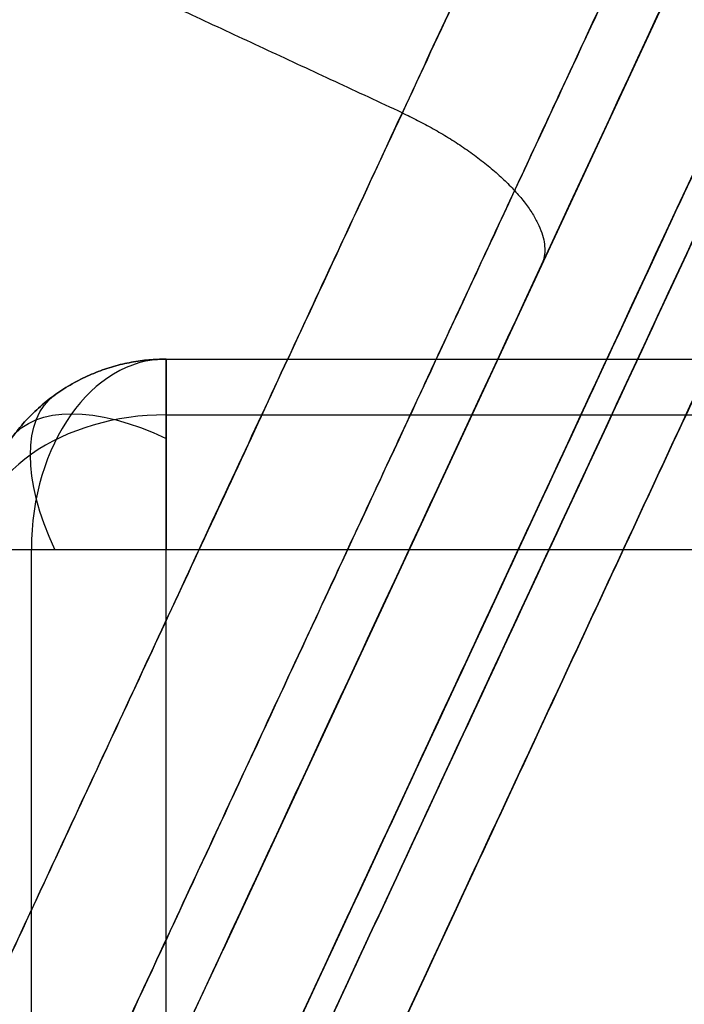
# Model space of a CAD drawing. Header units: millimetres. Extents: x -5.2 to 52, y -94.6 to -40.1.
# Tile 194 of 256: x 0.86 to 1.209, y -44.86 to -44.343. Entities that reach past the tile are written whole.
import ezdxf

# ---------------------------------------------------------------- set-up
doc = ezdxf.new("R2010")
doc.units = ezdxf.units.MM
doc.header["$MEASUREMENT"] = 0
for name, color, linetype, true_color in [('METALLO', 7, 'Continuous', 0x000000), ('PLASTICA', 7, 'Continuous', 0x000000), ('RUOTE', 7, 'Continuous', 0x000000)]:
    doc.layers.add(name, color=color, linetype=linetype, true_color=true_color)

msp = doc.modelspace()

# ---------------------------------------------------------------- linework, layer by layer
at = {"layer": 'METALLO'}
for p, q in [((1.730439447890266, -43.18935889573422, -61.2016132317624), (0.9665701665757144, -44.83199666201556, -60.64027950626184)), ((0.792646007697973, -45.20600619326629, -64.53055274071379), (1.716797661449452, -43.21869443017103, -57.45746193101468))]:
    msp.add_line(p, q, dxfattribs=at)
for points, weights, degree, knots in [([(1.443884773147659, -41.92393597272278, -58.11557171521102), (1.442172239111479, -41.92761863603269, -57.90585833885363), (1.412059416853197, -41.9923737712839, -57.60031997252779), (1.296032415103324, -42.2418802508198, -57.31453515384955), (1.222117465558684, -42.400828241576, -57.25981060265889), (1.18937005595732, -42.47124884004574, -57.26046359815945), (1.102223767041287, -42.6586497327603, -57.26093467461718), (0.9123568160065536, -43.06694292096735, -57.42924684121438), (0.7858178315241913, -43.33905455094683, -57.79358472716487), (0.7384933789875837, -43.44082187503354, -58.02671596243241), (0.4197369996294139, -44.12628112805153, -59.61023523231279), (0.1024624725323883, -44.80855378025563, -61.19553838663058), (-0.2129192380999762, -45.48675608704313, -62.78288241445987)], [0.8535533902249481, 0.8535533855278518, 0.853553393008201, 0.853553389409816, 0.8535533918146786, 0.8535533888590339, 0.8535533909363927, 0.8535533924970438, 0.8535533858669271, 0.8535533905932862, 0.8535533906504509, 0.853553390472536, 0.8535533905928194], 3, [0.01481230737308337, 0.01481230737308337, 0.01481230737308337, 0.01481230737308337, 0.6116930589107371, 0.8632503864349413, 1.056131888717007, 1.056131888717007, 1.056131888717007, 1.619785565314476, 2.360381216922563, 2.360381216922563, 2.360381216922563, 7.624279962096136, 7.624279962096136, 7.624279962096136, 7.624279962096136]), ([(1.520386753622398, -41.92711937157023, -58.11510959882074), (1.515695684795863, -41.93720712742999, -57.23120783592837), (1.253472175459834, -42.50109711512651, -57.23120583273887), (0.9490031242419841, -43.15583264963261, -57.23120350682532), (0.7914525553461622, -43.49463212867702, -58.01412593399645), (0.2957603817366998, -44.56057718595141, -60.47738914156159), (-0.1599733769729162, -45.54059497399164, -62.77039484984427)], [0.992712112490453, 0.7107972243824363, 1, 0.7071067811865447, 0.7588245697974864, 0.9856350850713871, 0.9991443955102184], 2, [0.01330697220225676, 0.01330697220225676, 0.01330697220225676, 1.192472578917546, 1.192472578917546, 2.386685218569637, 2.386685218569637, 7.623954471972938, 7.623954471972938, 7.623954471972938]), ([(1.80272121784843, -42.05837470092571, -58.11507932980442), (1.798031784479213, -42.06845893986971, -57.23117427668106), (1.535807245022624, -42.63235114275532, -57.23117427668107), (1.231337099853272, -43.28708902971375, -57.23117427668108), (1.073784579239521, -43.62589270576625, -58.01410085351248), (0.5780862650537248, -44.69185096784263, -60.47737711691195), (0.122346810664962, -45.67188100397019, -62.77039493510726)], [0.9927122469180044, 0.7107971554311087, 1, 0.7071067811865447, 0.7588245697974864, 0.9856350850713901, 0.9991443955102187], 2, [18.43396398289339, 18.43396398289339, 18.43396398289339, 19.82986823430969, 19.82986823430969, 21.2435849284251, 21.2435849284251, 27.44349835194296, 27.44349835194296, 27.44349835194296]), ([(2.08502697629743, -42.1896917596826, -58.11510959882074), (2.080335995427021, -42.19977932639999, -57.23120783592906), (1.818112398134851, -42.76366950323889, -57.23120583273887), (1.513643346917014, -43.41840503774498, -57.2312035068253), (1.356092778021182, -43.75720451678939, -58.01412593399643), (0.8604006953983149, -44.82314937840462, -60.4773886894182), (0.4046668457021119, -45.80316736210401, -62.77039484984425)], [0.9927122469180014, 0.7107971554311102, 1, 0.7071067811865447, 0.7588245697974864, 0.985635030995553, 0.9991443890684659], 2, [0.01330697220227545, 0.01330697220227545, 0.01330697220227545, 1.192473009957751, 1.192473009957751, 2.38668580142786, 2.38668580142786, 7.623954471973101, 7.623954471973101, 7.623954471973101]), ([(2.136759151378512, -42.24614057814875, -58.11557171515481), (2.135046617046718, -42.24982324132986, -57.90585833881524), (2.104933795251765, -42.3145783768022, -57.60031997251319), (1.988906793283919, -42.56408485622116, -57.31453515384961), (1.914991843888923, -42.72303284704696, -57.25981060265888), (1.882244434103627, -42.79345344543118, -57.26046359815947), (1.795098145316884, -42.98085433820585, -57.26093467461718), (1.605231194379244, -43.3891475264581, -57.42924684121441), (1.478692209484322, -43.66125915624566, -57.79358472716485), (1.431367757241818, -43.76302648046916, -58.02671596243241), (1.11261137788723, -44.44848573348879, -59.61023523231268), (0.7953368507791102, -45.13075838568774, -61.19553838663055), (0.479955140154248, -45.80896069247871, -62.78288241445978)], [0.853553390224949, 0.8535533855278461, 0.8535533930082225, 0.8535533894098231, 0.8535533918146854, 0.8535533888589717, 0.8535533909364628, 0.8535533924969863, 0.8535533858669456, 0.8535533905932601, 0.8535533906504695, 0.8535533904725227, 0.8535533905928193], 3, [0.01481230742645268, 0.01481230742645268, 0.01481230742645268, 0.01481230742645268, 0.6116930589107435, 0.8632503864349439, 1.056131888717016, 1.056131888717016, 1.056131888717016, 1.61978556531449, 2.360381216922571, 2.360381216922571, 2.360381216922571, 7.624279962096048, 7.624279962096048, 7.624279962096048, 7.624279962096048]), ([(0.1198752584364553, -45.67719587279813, -62.78108684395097), (-0.006336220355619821, -45.9486032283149, -63.25589327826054), (0.06084190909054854, -45.80414221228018, -63.79405321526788), (0.1284524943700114, -45.65875123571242, -64.33567752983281), (0.3451551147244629, -45.19275015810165, -64.56989898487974), (0.5618577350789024, -44.7267490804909, -64.80412043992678), (0.7785657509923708, -44.26073640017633, -64.56979982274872), (0.9952737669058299, -43.79472371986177, -64.33547920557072), (1.048639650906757, -43.67996479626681, -63.90294272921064)], [0.9989572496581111, 0.9104725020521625, 1, 0.9099480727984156, 1, 0.9099480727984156, 1, 0.9099480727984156, 1], 2, [7.090739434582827, 7.090739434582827, 7.090739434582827, 8.144637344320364, 8.144637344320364, 9.204708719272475, 9.204708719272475, 10.26478009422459, 10.26478009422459, 11.3248514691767, 11.3248514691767, 11.3248514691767]), ([(0.4021939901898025, -45.80848503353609, -62.78108477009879), (0.2759824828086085, -46.07989245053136, -63.25589116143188), (0.3431608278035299, -45.93543097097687, -63.79405142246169), (0.4107716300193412, -45.79003952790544, -64.33567606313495), (0.6274745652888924, -45.32403777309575, -64.56989799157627), (0.84417750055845, -44.85803601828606, -64.8041199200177), (1.060885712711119, -44.3920229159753, -64.56979959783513), (1.277593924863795, -43.92600981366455, -64.33547927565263), (1.330959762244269, -43.811250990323, -63.90294272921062)], [0.9989572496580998, 0.9104725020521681, 1, 0.9099480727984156, 1, 0.9099480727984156, 1, 0.9099480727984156, 1], 2, [0.005674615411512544, 0.005674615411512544, 0.005674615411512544, 0.9477284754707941, 0.9477284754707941, 1.895300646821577, 1.895300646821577, 2.842872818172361, 2.842872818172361, 3.790444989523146, 3.790444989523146, 3.790444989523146]), ([(0.4767546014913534, -45.81584318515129, -62.79669814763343), (0.418567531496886, -45.94096967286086, -63.01440115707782), (0.3637709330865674, -46.05880522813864, -63.54110119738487), (0.4959576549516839, -45.77454860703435, -64.29216817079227), (0.791863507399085, -45.1382275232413, -64.7083770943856), (1.020381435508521, -44.64681860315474, -64.65151055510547), (1.119879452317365, -44.43285634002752, -64.5431497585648), (1.182403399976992, -44.298403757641, -64.47517912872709), (1.29185123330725, -44.06304523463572, -64.30513191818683), (1.365692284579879, -43.90425615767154, -64.03661365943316), (1.383254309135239, -43.86649047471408, -63.89447622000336)], [0.8535533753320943, 0.8535534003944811, 0.8535533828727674, 0.8535533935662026, 0.8535533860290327, 0.8535533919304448, 0.853553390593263, 0.8535533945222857, 0.8535533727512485, 0.8535533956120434, 0.853553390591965], 3, [0.005507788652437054, 0.005507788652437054, 0.005507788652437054, 0.005507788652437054, 0.7337692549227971, 1.461829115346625, 2.189793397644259, 2.923411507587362, 2.923411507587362, 2.923411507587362, 3.390722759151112, 3.79067343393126, 3.79067343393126, 3.79067343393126, 3.79067343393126])]:
    msp.add_rational_spline(points, weights, degree=degree, knots=knots, dxfattribs=at)
for points, knots in [([(1.387535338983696, -41.97564958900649, -58.11651985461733), (1.386106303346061, -41.9787226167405, -57.91880315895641), (1.365411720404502, -42.02322461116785, -57.71554206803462), (1.317028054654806, -42.12726968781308, -57.55256715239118), (1.296640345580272, -42.17111177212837, -57.48389345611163), (1.271336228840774, -42.22552618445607, -57.42237287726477), (1.2404823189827, -42.29187496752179, -57.38143919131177), (1.216825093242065, -42.34274787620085, -57.35005330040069), (1.18990511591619, -42.40063706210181, -57.33077054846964), (1.162815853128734, -42.45889028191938, -57.33111448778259), (1.082978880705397, -42.63057309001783, -57.33132914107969), (1.006065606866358, -42.79596872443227, -57.39880214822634), (0.939763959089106, -42.93854493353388, -57.50202514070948), (0.8526489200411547, -43.12587861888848, -57.63765186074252), (0.7838536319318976, -43.27381719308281, -57.83499681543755), (0.7388472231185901, -43.37059974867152, -58.05712307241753), (0.4201030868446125, -44.05603262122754, -59.64059247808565), (0.1028578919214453, -44.73824214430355, -61.22575990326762), (-0.2125069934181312, -45.41640821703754, -62.81303085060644)], [0.01470270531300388, 0.01470270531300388, 0.01470270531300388, 0.01470270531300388, 0.6116930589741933, 0.6116930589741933, 0.6116930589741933, 0.8632503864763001, 0.8632503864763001, 0.8632503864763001, 1.056131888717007, 1.056131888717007, 1.056131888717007, 1.619785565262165, 1.619785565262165, 1.619785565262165, 2.360381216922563, 2.360381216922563, 2.360381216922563, 7.624279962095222, 7.624279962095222, 7.624279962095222, 7.624279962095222]), ([(2.133525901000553, -42.32255460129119, -58.11651985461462), (2.132096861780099, -42.32562762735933, -57.91880315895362), (2.111402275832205, -42.37012962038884, -57.71554206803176), (2.063018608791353, -42.47417469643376, -57.5525671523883), (2.042630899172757, -42.51801678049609, -57.48389345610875), (2.01732678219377, -42.57243119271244, -57.42237287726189), (1.986472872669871, -42.63877997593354, -57.38143919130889), (1.962815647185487, -42.68965288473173, -57.35005330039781), (1.935895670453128, -42.74754207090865, -57.33077054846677), (1.908806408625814, -42.80579529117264, -57.33111448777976), (1.828969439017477, -42.97747810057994, -57.33132914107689), (1.752056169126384, -43.14287373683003, -57.39880214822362), (1.685754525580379, -43.28544994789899, -57.50202514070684), (1.598639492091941, -43.47278363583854, -57.63765186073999), (1.529844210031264, -43.62072221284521, -57.83499681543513), (1.484837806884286, -43.71750477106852, -58.05712307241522), (1.166093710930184, -44.40293766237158, -59.64059247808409), (0.8488485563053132, -45.0851472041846, -61.22575990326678), (0.5334837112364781, -45.76331329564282, -62.81303085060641)], [0.01470270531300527, 0.01470270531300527, 0.01470270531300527, 0.01470270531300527, 0.6116930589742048, 0.6116930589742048, 0.6116930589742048, 0.8632503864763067, 0.8632503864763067, 0.8632503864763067, 1.056131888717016, 1.056131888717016, 1.056131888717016, 1.619785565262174, 1.619785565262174, 1.619785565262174, 2.360381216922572, 2.360381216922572, 2.360381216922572, 7.624279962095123, 7.624279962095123, 7.624279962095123, 7.624279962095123]), ([(0.5285382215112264, -45.77394816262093, -62.83441101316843), (0.4737478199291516, -45.89177039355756, -63.03939157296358), (0.4479465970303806, -45.94725379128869, -63.28739290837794), (0.455799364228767, -45.93036706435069, -63.5292826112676), (0.4636499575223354, -45.91348501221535, -63.77110535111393), (0.5051359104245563, -45.82427289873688, -64.00681984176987), (0.5721994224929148, -45.6800583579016, -64.1898234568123), (0.6392541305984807, -45.53586274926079, -64.37280304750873), (0.731879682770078, -45.33667915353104, -64.50308560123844), (0.8317462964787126, -45.12192425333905, -64.5551970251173), (0.932388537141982, -44.90550143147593, -64.6077131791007), (1.040384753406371, -44.6732644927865, -64.58083923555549), (1.134068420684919, -44.47180550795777, -64.47881081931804), (1.243519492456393, -44.23644002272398, -64.36069759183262), (1.345510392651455, -44.0171170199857, -64.15585720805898), (1.381260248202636, -43.94023990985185, -63.87410143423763)], [0.005507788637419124, 0.005507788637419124, 0.005507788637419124, 0.005507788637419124, 0.7338774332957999, 0.7338774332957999, 0.7338774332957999, 1.462045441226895, 1.462045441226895, 1.462045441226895, 2.190117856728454, 2.190117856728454, 2.190117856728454, 2.923844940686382, 2.923844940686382, 2.923844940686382, 3.791235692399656, 3.791235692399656, 3.791235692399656, 3.791235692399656])]:
    msp.add_open_spline(points, degree=3, knots=knots, dxfattribs=at)
msp.add_open_spline([(1.060885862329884, -44.39202259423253, -64.56979982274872), (0.7785657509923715, -44.26073640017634, -64.56979982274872), (0.4962456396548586, -44.12945020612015, -64.56979982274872)], degree=2, dxfattribs=at)
for points, weights in [([(1.203546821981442, -44.22269579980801, -6.600432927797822), (0.2035468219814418, -44.22269579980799, -6.600432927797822), (0.2035468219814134, -45.22269579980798, -6.600432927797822)], [1, 0.7071067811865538, 1]), ([(1.203546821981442, -44.22269579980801, -5.600432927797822), (0.2035468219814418, -44.22269579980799, -5.600432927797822), (0.2035468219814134, -45.22269579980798, -5.600432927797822)], [1, 0.7071067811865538, 1]), ([(1.203546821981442, -44.22269579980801, 7.648754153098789), (0.2035468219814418, -44.22269579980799, 7.648754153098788), (0.2035468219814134, -45.22269579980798, 7.648754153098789)], [1, 0.7071067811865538, 1]), ([(1.203546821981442, -44.22269579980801, 8.648754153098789), (0.2035468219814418, -44.22269579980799, 8.648754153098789), (0.2035468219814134, -45.22269579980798, 8.648754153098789)], [1, 0.7071067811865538, 1]), ([(1.060885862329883, -44.39202259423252, -64.56979982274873), (1.151561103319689, -44.43418893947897, -64.56979982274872), (1.134068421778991, -44.47180550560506, -64.47881081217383)], [1, 0.7071067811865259, 1])]:
    msp.add_rational_spline(points, weights, degree=2, dxfattribs=at)
at = {"layer": 'PLASTICA'}
for p, q in [((0.9368190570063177, -90.42136246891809, -22.5), (0.9368190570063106, -44.62136246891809, -22.5)), ((0.9368190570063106, -44.62136246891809, -22.5), (46.73681905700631, -44.62136246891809, -22.5)), ((0.9368190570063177, -90.42136246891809, -23), (0.9368190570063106, -44.62136246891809, -23)), ((0.9368190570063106, -44.62136246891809, -23), (46.73681905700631, -44.62136246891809, -22.99999999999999)), ((0.9368190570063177, -90.42136246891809, -7.500000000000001), (0.9368190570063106, -44.62136246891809, -7.5)), ((0.9368190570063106, -44.62136246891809, -7.5), (46.73681905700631, -44.62136246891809, -7.500000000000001)), ((0.9368190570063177, -90.42136246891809, -8), (0.9368190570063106, -44.62136246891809, -7.999999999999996)), ((0.9368190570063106, -44.62136246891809, -7.999999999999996), (46.73681905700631, -44.62136246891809, -7.999999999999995)), ((0.9368190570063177, -90.42136246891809, -37.5), (0.9368190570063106, -44.62136246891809, -37.5)), ((0.9368190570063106, -44.62136246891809, -37.5), (46.73681905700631, -44.62136246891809, -37.5)), ((0.9368190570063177, -90.42136246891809, -38), (0.9368190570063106, -44.62136246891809, -38)), ((0.9368190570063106, -44.62136246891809, -38), (46.73681905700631, -44.62136246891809, -37.99999999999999))]:
    msp.add_line(p, q, dxfattribs=at)
at = {"layer": 'PLASTICA', "extrusion": (0.707106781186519, 0, 0.7071067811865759)}
for centre, radius in [((-44.62136246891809, -16.64304436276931, -15.31818214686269), 0.1000000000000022), ((-44.62136246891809, -27.2496460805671, -25.92478386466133), 0.09999999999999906)]:
    msp.add_arc(centre, radius, 6.106664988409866e-12, 90.00000000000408, dxfattribs=at)
at = {"layer": 'PLASTICA', "extrusion": (0.7071067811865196, 0, 0.7071067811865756)}
msp.add_arc((-44.62136246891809, -6.036442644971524, -4.711580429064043), 0.1000000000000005, 7.124442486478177e-12, 90.00000000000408, dxfattribs=at)
at = {"layer": 'PLASTICA', "extrusion": (0.7015314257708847, 0.5039115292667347, -0.5039115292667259)}
for centre, start in [((-36.78745933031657, -32.51437404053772, -10.28843697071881), 289.8795482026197), ((-36.78745933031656, -19.5580449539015, -17.84710990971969), 289.8795482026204), ((-36.78745933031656, -45.47070312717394, -2.729764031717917), 289.8795482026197)]:
    msp.add_arc(centre, 0.09999999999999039, start, 0.0187186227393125, dxfattribs=at)
at = {"layer": 'PLASTICA', "extrusion": (0.503911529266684, 0.7015314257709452, -0.5039115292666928)}
for centre in [(-26.79280549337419, -37.50768179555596, -19.44281354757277), (-26.79280549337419, -50.46401088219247, -11.88414060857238)]:
    msp.add_arc(centre, 0.09999999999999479, 359.9812813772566, 70.12045182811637, dxfattribs=at)
at = {"layer": 'PLASTICA', "extrusion": (0.5039115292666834, 0.7015314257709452, -0.5039115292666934)}
msp.add_arc((-26.79280549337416, -24.55135270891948, -27.00148648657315), 0.09999999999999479, 359.9812813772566, 70.12045182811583, dxfattribs=at)
at = {"layer": 'PLASTICA', "extrusion": (0, 0.7071067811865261, 0.7071067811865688)}
for centre, radius, start in [((-0.9368190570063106, 15.35932269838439, -47.74481327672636), 0.09999999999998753, 269.9999999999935), ((-0.9368190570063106, 25.96592441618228, -37.13821155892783), 0.09999999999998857, 269.9999999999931), ((-0.9368190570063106, 4.752720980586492, -58.3514149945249), 0.09999999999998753, 269.9999999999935)]:
    msp.add_arc(centre, radius, start, 359.999999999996, dxfattribs=at)
at = {"layer": 'PLASTICA', "extrusion": (-1.110223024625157e-16, 1, 0)}
for centre, start in [((-0.9368190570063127, -22.6, -44.62136246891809), 2.035554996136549e-12), ((-0.9368190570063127, -7.600000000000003, -44.62136246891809), 1.526666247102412e-12), ((-0.9368190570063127, -37.6, -44.62136246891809), 0)]:
    msp.add_arc(centre, 0.100000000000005, start, 89.99999999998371, dxfattribs=at)
at = {"layer": 'PLASTICA'}
for points, weights in [([(0.8368190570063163, -44.62136246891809, -22.6), (0.8368190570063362, -44.52136246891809, -22.59999999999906), (0.9368190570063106, -44.52136246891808, -22.6)], [1, 0.7071067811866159, 1]), ([(0.9368190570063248, -44.52136246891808, -22.9), (0.836819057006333, -44.52136246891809, -22.89999999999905), (0.8368190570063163, -44.62136246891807, -22.9)], [1, 0.7071067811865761, 1]), ([(0.8368190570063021, -44.62136246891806, -22.74999999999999), (0.8368190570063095, -44.52136246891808, -22.74999999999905), (0.9368190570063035, -44.52136246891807, -22.75)], [1, 0.7071067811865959, 1]), ([(0.8368190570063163, -44.62136246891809, -7.600000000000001), (0.8368190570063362, -44.52136246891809, -7.599999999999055), (0.9368190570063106, -44.52136246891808, -7.599999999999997)], [1, 0.7071067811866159, 1]), ([(0.9368190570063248, -44.52136246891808, -7.9), (0.836819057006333, -44.52136246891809, -7.899999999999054), (0.8368190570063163, -44.62136246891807, -7.899999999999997)], [1, 0.7071067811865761, 1]), ([(0.8368190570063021, -44.62136246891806, -7.749999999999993), (0.8368190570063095, -44.52136246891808, -7.749999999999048), (0.9368190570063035, -44.52136246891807, -7.75)], [1, 0.7071067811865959, 1]), ([(0.8368190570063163, -44.62136246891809, -37.6), (0.8368190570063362, -44.52136246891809, -37.59999999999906), (0.9368190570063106, -44.52136246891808, -37.59999999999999)], [1, 0.7071067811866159, 1]), ([(0.9368190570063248, -44.52136246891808, -37.9), (0.836819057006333, -44.52136246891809, -37.89999999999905), (0.8368190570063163, -44.62136246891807, -37.9)], [1, 0.7071067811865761, 1]), ([(0.8368190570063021, -44.62136246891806, -37.74999999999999), (0.8368190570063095, -44.52136246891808, -37.74999999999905), (0.9368190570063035, -44.52136246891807, -37.75)], [1, 0.7071067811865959, 1]), ([(0.9368190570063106, -44.52136246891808, -22.6), (0.936819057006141, -44.5213624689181, -22.5), (0.9368190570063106, -44.62136246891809, -22.5)], [1, 0.7071067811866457, 1]), ([(0.9368190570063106, -44.62136246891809, -23), (0.9368190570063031, -44.52136246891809, -23), (0.9368190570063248, -44.52136246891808, -22.9)], [1, 0.7071067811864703, 1]), ([(0.9368190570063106, -44.52136246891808, -7.599999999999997), (0.936819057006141, -44.5213624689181, -7.5), (0.9368190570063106, -44.62136246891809, -7.5)], [1, 0.7071067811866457, 1]), ([(0.9368190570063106, -44.62136246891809, -7.999999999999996), (0.9368190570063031, -44.52136246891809, -8.000000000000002), (0.9368190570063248, -44.52136246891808, -7.9)], [1, 0.7071067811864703, 1]), ([(0.9368190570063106, -44.52136246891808, -37.59999999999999), (0.936819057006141, -44.5213624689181, -37.5), (0.9368190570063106, -44.62136246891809, -37.5)], [1, 0.7071067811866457, 1]), ([(0.9368190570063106, -44.62136246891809, -38), (0.9368190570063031, -44.52136246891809, -38.00000000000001), (0.9368190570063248, -44.52136246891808, -37.9)], [1, 0.7071067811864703, 1]), ([(0.8368190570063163, -44.62136246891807, -22.9), (0.8368190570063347, -44.62136246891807, -22.99999999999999), (0.9368190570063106, -44.62136246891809, -23)], [1, 0.7071067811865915, 1]), ([(0.8368190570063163, -44.62136246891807, -7.899999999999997), (0.8368190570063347, -44.62136246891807, -7.99999999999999), (0.9368190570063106, -44.62136246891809, -7.999999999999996)], [1, 0.7071067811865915, 1]), ([(0.8368190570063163, -44.62136246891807, -37.9), (0.8368190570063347, -44.62136246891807, -37.99999999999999), (0.9368190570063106, -44.62136246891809, -38)], [1, 0.7071067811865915, 1])]:
    msp.add_rational_spline(points, weights, degree=2, dxfattribs=at)
for points in [[(0.9368190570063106, -44.52136246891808, -22.6), (23.83681905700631, -44.52136246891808, -22.6), (46.73681905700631, -44.52136246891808, -22.6)], [(0.9368190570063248, -44.52136246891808, -22.9), (23.83681905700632, -44.52136246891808, -22.9), (46.73681905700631, -44.52136246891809, -22.9)], [(0.9368190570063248, -44.52136246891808, -22.9), (0.9368190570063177, -44.52136246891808, -22.75), (0.9368190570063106, -44.52136246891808, -22.6)], [(0.9368190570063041, -44.52136246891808, -22.75), (23.83681905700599, -44.52136246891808, -22.75), (46.73681905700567, -44.52136246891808, -22.75)], [(0.9368190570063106, -44.52136246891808, -7.599999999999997), (23.83681905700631, -44.52136246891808, -7.599999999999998), (46.73681905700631, -44.52136246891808, -7.6)], [(0.9368190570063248, -44.52136246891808, -7.9), (23.83681905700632, -44.52136246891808, -7.900000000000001), (46.73681905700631, -44.52136246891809, -7.900000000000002)], [(0.9368190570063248, -44.52136246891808, -7.9), (0.9368190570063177, -44.52136246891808, -7.749999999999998), (0.9368190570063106, -44.52136246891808, -7.599999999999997)], [(0.9368190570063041, -44.52136246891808, -7.75), (23.83681905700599, -44.52136246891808, -7.75), (46.73681905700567, -44.52136246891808, -7.75)], [(0.9368190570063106, -44.52136246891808, -37.59999999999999), (23.83681905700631, -44.52136246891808, -37.59999999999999), (46.73681905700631, -44.52136246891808, -37.6)], [(0.9368190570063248, -44.52136246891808, -37.9), (23.83681905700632, -44.52136246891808, -37.90000000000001), (46.73681905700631, -44.52136246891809, -37.90000000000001)], [(0.9368190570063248, -44.52136246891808, -37.9), (0.9368190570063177, -44.52136246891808, -37.75), (0.9368190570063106, -44.52136246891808, -37.59999999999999)], [(0.9368190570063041, -44.52136246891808, -37.75), (23.83681905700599, -44.52136246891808, -37.75), (46.73681905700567, -44.52136246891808, -37.75)], [(0.8661083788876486, -44.55065179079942, -22.89999999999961), (0.8661083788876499, -44.55065179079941, -22.74999999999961), (0.8661083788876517, -44.55065179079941, -22.5999999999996)], [(0.8661083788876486, -44.55065179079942, -7.89999999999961), (0.8661083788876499, -44.55065179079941, -7.749999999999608), (0.8661083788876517, -44.55065179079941, -7.599999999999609)], [(0.8661083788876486, -44.55065179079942, -37.89999999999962), (0.8661083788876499, -44.55065179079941, -37.74999999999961), (0.8661083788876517, -44.55065179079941, -37.59999999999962)], [(0.9368190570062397, -44.55065179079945, -22.52928932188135), (23.83681905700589, -44.55065179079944, -22.52928932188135), (46.73681905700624, -44.55065179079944, -22.52928932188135)], [(0.9368190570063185, -44.55065179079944, -22.97071067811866), (23.83681905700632, -44.55065179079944, -22.97071067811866), (46.73681905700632, -44.55065179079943, -22.97071067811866)], [(0.9368190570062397, -44.55065179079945, -7.529289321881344), (23.83681905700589, -44.55065179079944, -7.529289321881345), (46.73681905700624, -44.55065179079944, -7.529289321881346)], [(0.9368190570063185, -44.55065179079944, -7.970710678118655), (23.83681905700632, -44.55065179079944, -7.970710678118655), (46.73681905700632, -44.55065179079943, -7.970710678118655)], [(0.9368190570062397, -44.55065179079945, -37.52928932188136), (23.83681905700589, -44.55065179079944, -37.52928932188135), (46.73681905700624, -44.55065179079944, -37.52928932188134)], [(0.9368190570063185, -44.55065179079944, -37.97071067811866), (23.83681905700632, -44.55065179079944, -37.97071067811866), (46.73681905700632, -44.55065179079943, -37.97071067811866)], [(0.8661083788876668, -90.42136246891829, -22.52928932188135), (0.866108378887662, -67.52136246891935, -22.52928932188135), (0.8661083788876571, -44.62136246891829, -22.52928932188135)], [(0.8661083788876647, -90.4213624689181, -22.97071067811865), (0.8661083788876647, -67.52136246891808, -22.97071067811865), (0.8661083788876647, -44.62136246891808, -22.97071067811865)], [(0.8661083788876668, -90.42136246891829, -7.529289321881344), (0.866108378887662, -67.52136246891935, -7.529289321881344), (0.8661083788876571, -44.62136246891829, -7.529289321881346)], [(0.8661083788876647, -90.4213624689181, -7.970710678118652), (0.8661083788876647, -67.52136246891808, -7.970710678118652), (0.8661083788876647, -44.62136246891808, -7.970710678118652)], [(0.8661083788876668, -90.42136246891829, -37.52928932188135), (0.866108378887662, -67.52136246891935, -37.52928932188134), (0.8661083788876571, -44.62136246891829, -37.52928932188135)], [(0.8661083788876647, -90.4213624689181, -37.97071067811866), (0.8661083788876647, -67.52136246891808, -37.97071067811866), (0.8661083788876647, -44.62136246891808, -37.97071067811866)]]:
    msp.add_open_spline(points, degree=2, dxfattribs=at)
at = {"layer": 'RUOTE'}
for points, weights, degree, knots in [([(3.313009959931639, -40.43044422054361, -63.59326276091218), (3.313110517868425, -40.43022797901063, -64.24820263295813), (3.203365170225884, -40.66622628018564, -65.61283474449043), (2.713158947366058, -41.72037425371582, -67.3833852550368), (1.966547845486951, -43.32589973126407, -68.5460660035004), (1.11499010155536, -45.15710429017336, -68.93095109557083), (0.2634015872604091, -46.98837501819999, -68.54606405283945), (-0.483163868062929, -48.59380233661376, -67.38339022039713), (-0.9734523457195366, -49.6481271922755, -65.6128240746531), (-1.135711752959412, -49.99705263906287, -63.593255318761), (-0.9734420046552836, -49.64810495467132, -61.57372059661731), (-0.4831642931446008, -48.59380325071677, -59.80309981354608), (0.2634011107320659, -46.98837604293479, -58.64048323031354), (1.11499043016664, -45.15710358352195, -58.25556277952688), (1.966547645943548, -43.32590016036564, -58.64046626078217), (2.713159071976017, -41.7203739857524, -59.80313609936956), (3.203365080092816, -40.66622647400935, -61.57369378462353), (3.313110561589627, -40.4302278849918, -62.93832143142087), (3.31300995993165, -40.43044422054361, -63.5932627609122)], [0.85355339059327, 0.8535533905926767, 0.8535533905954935, 0.8535533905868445, 0.8535533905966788, 0.853553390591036, 0.8535533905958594, 0.8535533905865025, 0.853553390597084, 0.853553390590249, 0.8535533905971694, 0.853553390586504, 0.8535533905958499, 0.8535533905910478, 0.853553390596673, 0.8535533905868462, 0.8535533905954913, 0.8535533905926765, 0.8535533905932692], 3, [0, 0, 0, 0, 1.765039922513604, 3.677472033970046, 5.589904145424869, 7.354944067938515, 9.119983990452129, 11.03241610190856, 12.94484821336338, 14.70988813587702, 16.47492805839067, 18.38736016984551, 20.29979228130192, 22.06483220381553, 23.82987212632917, 25.74230423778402, 27.65473634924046, 29.41977627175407, 29.41977627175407, 29.41977627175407, 29.41977627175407]), ([(3.886514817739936, -40.45487881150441, -63.5932627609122), (3.886514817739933, -40.45487881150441, -69.02568387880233), (1.595861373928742, -45.38073975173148, -69.02568387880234), (-0.6947920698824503, -50.30660069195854, -69.02568387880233), (-0.6947920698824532, -50.30660069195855, -63.5932627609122), (-0.6947920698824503, -50.30660069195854, -58.16084164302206), (1.595861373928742, -45.38073975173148, -58.16084164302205), (3.886514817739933, -40.45487881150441, -58.16084164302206), (3.886514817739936, -40.45487881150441, -63.5932627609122)], [1, 0.7071067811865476, 1, 0.7071067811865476, 1, 0.7071067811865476, 1, 0.7071067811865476, 1], 2, [0, 0, 0, 7.354944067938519, 7.354944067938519, 14.70988813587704, 14.70988813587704, 22.06483220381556, 22.06483220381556, 29.41977627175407, 29.41977627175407, 29.41977627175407]), ([(3.909183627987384, -40.46542039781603, -63.5932627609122), (3.909183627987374, -40.46542039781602, -69.02568387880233), (1.61853018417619, -45.39128133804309, -69.02568387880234), (-0.6721232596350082, -50.31714227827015, -69.02568387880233), (-0.6721232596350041, -50.31714227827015, -63.5932627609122), (-0.6721232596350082, -50.31714227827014, -58.16084164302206), (1.61853018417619, -45.39128133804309, -58.16084164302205), (3.909183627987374, -40.46542039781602, -58.16084164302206), (3.909183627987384, -40.46542039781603, -63.5932627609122)], [1, 0.7071067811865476, 1, 0.7071067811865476, 1, 0.7071067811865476, 1, 0.7071067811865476, 1], 2, [-34.13290855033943, -34.13290855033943, -34.13290855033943, -25.59968141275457, -25.59968141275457, -17.06645427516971, -17.06645427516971, -8.533227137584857, -8.533227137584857, 0, 0, 0]), ([(3.931852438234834, -40.47596198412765, -63.5932627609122), (3.931852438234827, -40.47596198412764, -69.02568387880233), (1.64119899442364, -45.40182292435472, -69.02568387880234), (-0.6494544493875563, -50.32768386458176, -69.02568387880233), (-0.6494544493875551, -50.32768386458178, -63.5932627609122), (-0.6494544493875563, -50.32768386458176, -58.16084164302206), (1.64119899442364, -45.40182292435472, -58.16084164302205), (3.931852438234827, -40.47596198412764, -58.16084164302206), (3.931852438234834, -40.47596198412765, -63.5932627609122)], [1, 0.7071067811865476, 1, 0.7071067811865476, 1, 0.7071067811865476, 1, 0.7071067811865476, 1], 2, [0, 0, 0, 7.354944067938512, 7.354944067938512, 14.70988813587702, 14.70988813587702, 22.06483220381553, 22.06483220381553, 29.41977627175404, 29.41977627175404, 29.41977627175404]), ([(4.320103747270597, -40.89876902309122, -63.5932627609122), (4.320204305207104, -40.89855278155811, -64.24820263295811), (4.210458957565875, -41.13455108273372, -65.6128347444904), (3.720252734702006, -42.18869905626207, -67.38338525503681), (2.973641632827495, -43.7942245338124, -68.54606600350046), (2.122083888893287, -45.62542909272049, -68.93095109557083), (1.270495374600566, -47.45669982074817, -68.54606405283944), (0.5239299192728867, -49.06212713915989, -67.38339022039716), (0.03364144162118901, -50.11645199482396, -65.61282407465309), (-0.1286179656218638, -50.46537744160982, -63.59325531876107), (0.03365178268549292, -50.11642975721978, -61.5737205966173), (0.5239294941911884, -49.06212805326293, -59.80309981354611), (1.270494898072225, -47.45670084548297, -58.64048323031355), (2.122084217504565, -45.6254283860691, -58.25556277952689), (2.973641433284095, -43.79422496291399, -58.64046626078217), (3.720252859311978, -42.18869878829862, -59.80313609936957), (4.210458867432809, -41.13455127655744, -61.57369378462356), (4.320204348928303, -40.89855268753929, -62.93832143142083), (4.3201037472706, -40.89876902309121, -63.59326276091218)], [0.8535533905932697, 0.853553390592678, 0.8535533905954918, 0.853553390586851, 0.853553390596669, 0.8535533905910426, 0.8535533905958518, 0.8535533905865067, 0.8535533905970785, 0.8535533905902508, 0.8535533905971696, 0.8535533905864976, 0.8535533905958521, 0.8535533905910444, 0.8535533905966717, 0.8535533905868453, 0.8535533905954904, 0.8535533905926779, 0.85355339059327], 3, [0, 0, 0, 0, 1.765039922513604, 3.677472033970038, 5.589904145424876, 7.35494406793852, 9.119983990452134, 11.03241610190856, 12.94484821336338, 14.70988813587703, 16.47492805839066, 18.3873601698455, 20.29979228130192, 22.06483220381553, 23.82987212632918, 25.74230423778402, 27.65473634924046, 29.41977627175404, 29.41977627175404, 29.41977627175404, 29.41977627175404]), ([(2.784787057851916, -41.04538363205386, -63.5932627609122), (2.784787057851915, -41.04538363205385, -59.16084164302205), (0.9157970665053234, -45.06449216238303, -59.16084164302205), (-0.9531929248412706, -49.0836006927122, -59.16084164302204), (-0.9531929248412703, -49.08360069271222, -63.5932627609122), (-0.953192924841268, -49.0836006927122, -68.02568387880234), (0.9157970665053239, -45.06449216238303, -68.02568387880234), (2.784787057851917, -41.04538363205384, -68.02568387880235), (2.784787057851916, -41.04538363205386, -63.5932627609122)], [1, 0.7071067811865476, 1, 0.7071067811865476, 1, 0.7071067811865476, 1, 0.7071067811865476, 1], 2, [-27.53486830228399, -27.53486830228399, -27.53486830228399, -20.65115122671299, -20.65115122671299, -13.76743415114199, -13.76743415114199, -6.883717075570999, -6.883717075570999, 0, 0, 0]), ([(2.791891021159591, -41.06483783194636, -63.5932627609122), (2.791976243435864, -41.06465456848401, -64.14832050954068), (2.698967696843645, -41.26466176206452, -65.30483832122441), (2.283520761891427, -42.15804606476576, -66.80536962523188), (1.650772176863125, -43.51871960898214, -67.7907348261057), (0.9290819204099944, -45.07065486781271, -68.11692271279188), (0.2073655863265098, -46.62264620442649, -67.79073317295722), (-0.4253443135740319, -47.9832365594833, -66.80537383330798), (-0.8408609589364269, -48.87677076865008, -65.30482927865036), (-0.9783748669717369, -49.17248306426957, -63.59325645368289), (-0.8408521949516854, -48.87675192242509, -61.88171247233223), (-0.4253446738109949, -47.98323733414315, -60.38112161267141), (0.2073651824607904, -46.62264707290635, -59.39581079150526), (0.9290821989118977, -45.07065426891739, -59.06959293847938), (1.650772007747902, -43.51871997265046, -59.39579640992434), (2.283520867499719, -42.15804583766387, -60.38115236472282), (2.698967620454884, -41.26466192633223, -61.88168974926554), (2.791976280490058, -41.06465448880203, -63.03820377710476), (2.791891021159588, -41.06483783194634, -63.5932627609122)], [0.8535533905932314, 0.8535533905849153, 0.8535533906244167, 0.8535533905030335, 0.8535533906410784, 0.8535533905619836, 0.8535533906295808, 0.853553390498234, 0.853553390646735, 0.8535533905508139, 0.8535533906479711, 0.85355339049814, 0.8535533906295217, 0.853553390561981, 0.853553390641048, 0.8535533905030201, 0.8535533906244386, 0.8535533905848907, 0.8535533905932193], 3, [0, 0, 0, 0, 1.651954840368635, 3.441858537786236, 5.231762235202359, 6.883717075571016, 8.535671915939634, 10.32557561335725, 12.11547931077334, 13.767434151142, 15.41938899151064, 17.20929268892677, 18.99919638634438, 20.651151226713, 22.30310606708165, 24.09300976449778, 25.88291346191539, 27.53486830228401, 27.53486830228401, 27.53486830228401, 27.53486830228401]), ([(2.830124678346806, -41.06646680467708, -63.5932627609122), (2.8301246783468, -41.06646680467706, -68.02568387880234), (0.961134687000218, -45.08557533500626, -68.02568387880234), (-0.9078553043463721, -49.10468386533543, -68.02568387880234), (-0.90785530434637, -49.10468386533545, -63.5932627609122), (-0.9078553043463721, -49.10468386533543, -59.16084164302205), (0.961134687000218, -45.08557533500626, -59.16084164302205), (2.8301246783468, -41.06646680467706, -59.16084164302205), (2.830124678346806, -41.06646680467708, -63.5932627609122)], [1, 0.7071067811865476, 1, 0.7071067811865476, 1, 0.7071067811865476, 1, 0.7071067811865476, 1], 2, [0, 0, 0, 6.883717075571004, 6.883717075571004, 13.76743415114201, 13.76743415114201, 20.65115122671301, 20.65115122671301, 27.53486830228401, 27.53486830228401, 27.53486830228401]), ([(2.677742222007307, -41.31030539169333, -63.59326276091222), (2.677822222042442, -41.31013335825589, -63.07221761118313), (2.590513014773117, -41.49788459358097, -61.98656842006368), (2.200523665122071, -42.3365244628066, -60.57798605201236), (1.606548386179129, -43.61381921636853, -59.65300165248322), (0.9290815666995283, -45.07065562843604, -59.34680177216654), (0.2515902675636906, -46.527544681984, -59.65300320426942), (-0.3423486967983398, -47.80476134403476, -60.57798210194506), (-0.7324034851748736, -48.64354193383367, -61.98657690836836), (-0.8614908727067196, -48.9211336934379, -63.59326868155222), (-0.7323952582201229, -48.64352424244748, -65.19993337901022), (-0.3423490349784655, -47.80476207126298, -66.60857165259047), (0.2515898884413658, -46.52754549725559, -67.53350500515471), (0.9290818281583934, -45.07065506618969, -67.83973301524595), (1.606548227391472, -43.61381955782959, -67.53351850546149), (2.200523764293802, -42.33652424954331, -66.60854278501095), (2.590512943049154, -41.49788474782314, -65.19995470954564), (2.677822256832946, -41.31013328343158, -64.11430906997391), (2.677742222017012, -41.31030539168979, -63.59326276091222)], [0.853553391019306, 0.8535533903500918, 0.8535533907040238, 0.8535533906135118, 0.8535533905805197, 0.8535533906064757, 0.8535533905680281, 0.8535533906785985, 0.8535533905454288, 0.8535533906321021, 0.8535533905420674, 0.8535533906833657, 0.8535533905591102, 0.8535533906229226, 0.853553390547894, 0.8535533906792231, 0.8535533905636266, 0.8535533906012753, 0.8535533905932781], 3, [0, 0, 0, 0, 1.576564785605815, 3.284782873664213, 4.993000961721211, 6.569565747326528, 8.146130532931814, 9.85434862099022, 11.56256670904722, 13.13913149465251, 14.7156962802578, 16.4239143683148, 18.13213245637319, 19.70869724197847, 21.2852620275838, 22.99348011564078, 24.70169820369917, 26.27826298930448, 26.27826298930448, 26.27826298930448, 26.27826298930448]), ([(2.70362564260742, -41.33849252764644, -63.5932627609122), (2.703625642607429, -41.33849252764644, -59.46084164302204), (0.961134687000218, -45.08557533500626, -59.46084164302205), (-0.7813562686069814, -48.83265814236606, -59.46084164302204), (-0.7813562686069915, -48.83265814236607, -63.5932627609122), (-0.7813562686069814, -48.83265814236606, -67.72568387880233), (0.961134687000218, -45.08557533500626, -67.72568387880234), (2.703625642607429, -41.33849252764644, -67.72568387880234), (2.70362564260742, -41.33849252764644, -63.5932627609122)], [1, 0.7071067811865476, 1, 0.7071067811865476, 1, 0.7071067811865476, 1, 0.7071067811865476, 1], 2, [0, 0, 0, 6.569565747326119, 6.569565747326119, 13.13913149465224, 13.13913149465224, 19.70869724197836, 19.70869724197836, 26.27826298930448, 26.27826298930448, 26.27826298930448]), ([(3.510188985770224, -41.38271439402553, -63.5932627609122), (3.510188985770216, -41.38271439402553, -68.02568387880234), (1.641198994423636, -45.40182292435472, -68.02568387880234), (-0.2277909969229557, -49.42093145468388, -68.02568387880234), (-0.2277909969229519, -49.4209314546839, -63.5932627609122), (-0.2277909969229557, -49.42093145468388, -59.16084164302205), (1.641198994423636, -45.40182292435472, -59.16084164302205), (3.510188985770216, -41.38271439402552, -59.16084164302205), (3.510188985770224, -41.38271439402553, -63.5932627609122)], [1, 0.7071067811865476, 1, 0.7071067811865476, 1, 0.7071067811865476, 1, 0.7071067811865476, 1], 2, [-34.13290855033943, -34.13290855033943, -34.13290855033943, -25.59968141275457, -25.59968141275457, -17.06645427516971, -17.06645427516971, -8.533227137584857, -8.533227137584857, 0, 0, 0]), ([(3.111664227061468, -41.52824108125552, -63.5932627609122), (3.111664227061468, -41.52824108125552, -59.46084164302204), (1.369173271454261, -45.27532388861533, -59.46084164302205), (-0.3733176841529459, -49.02240669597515, -59.46084164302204), (-0.3733176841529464, -49.02240669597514, -63.5932627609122), (-0.3733176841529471, -49.02240669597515, -67.72568387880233), (1.36917327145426, -45.27532388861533, -67.72568387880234), (3.111664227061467, -41.52824108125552, -67.72568387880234), (3.111664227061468, -41.52824108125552, -63.5932627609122)], [1, 0.7071067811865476, 1, 0.7071067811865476, 1, 0.7071067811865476, 1, 0.7071067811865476, 1], 2, [-27.84972324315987, -27.84972324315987, -27.84972324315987, -20.8872924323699, -20.8872924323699, -13.92486162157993, -13.92486162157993, -6.962430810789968, -6.962430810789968, 0, 0, 0]), ([(3.383689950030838, -41.6547401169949, -63.5932627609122), (3.383689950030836, -41.65474011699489, -59.46084164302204), (1.641198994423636, -45.40182292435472, -59.46084164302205), (-0.101291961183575, -49.14890573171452, -59.46084164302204), (-0.1012919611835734, -49.14890573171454, -63.5932627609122), (-0.101291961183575, -49.14890573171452, -67.72568387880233), (1.641198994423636, -45.40182292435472, -67.72568387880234), (3.383689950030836, -41.65474011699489, -67.72568387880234), (3.383689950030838, -41.6547401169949, -63.5932627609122)], [1, 0.7071067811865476, 1, 0.7071067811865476, 1, 0.7071067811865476, 1, 0.7071067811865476, 1], 2, [0, 0, 0, 6.962430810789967, 6.962430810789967, 13.92486162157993, 13.92486162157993, 20.8872924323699, 20.8872924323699, 27.84972324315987, 27.84972324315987, 27.84972324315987]), ([(4.19025329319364, -41.698961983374, -63.5932627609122), (4.190253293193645, -41.698961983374, -59.16084164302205), (2.321263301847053, -45.71807051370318, -59.16084164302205), (0.4522733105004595, -49.73717904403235, -59.16084164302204), (0.452273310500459, -49.73717904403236, -63.5932627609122), (0.4522733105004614, -49.73717904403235, -68.02568387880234), (2.321263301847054, -45.71807051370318, -68.02568387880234), (4.190252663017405, -41.69896333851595, -68.02568387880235), (4.19025329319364, -41.69896198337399, -63.5932627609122)], [1, 0.7071067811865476, 1, 0.7071067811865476, 1, 0.7071067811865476, 1, 0.7071068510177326, 0.9999998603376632], 2, [-27.53486830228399, -27.53486830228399, -27.53486830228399, -20.65115081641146, -20.65115081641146, -13.76743333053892, -13.76743333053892, -6.883715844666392, -6.883715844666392, 0, 0, 0]), ([(4.190253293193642, -41.69896198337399, -63.5932627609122), (4.190253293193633, -41.69896198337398, -68.02568387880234), (2.321263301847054, -45.71807051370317, -68.02568387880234), (0.4522733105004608, -49.73717904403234, -68.02568387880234), (0.4522733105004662, -49.73717904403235, -63.5932627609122), (0.4522733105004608, -49.73717904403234, -59.16084164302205), (2.321263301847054, -45.71807051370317, -59.16084164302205), (4.190253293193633, -41.69896198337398, -59.16084164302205), (4.190253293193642, -41.69896198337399, -63.5932627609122)], [1, 0.7071067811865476, 1, 0.7071067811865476, 1, 0.7071067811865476, 1, 0.7071067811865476, 1], 2, [0, 0, 0, 6.883717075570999, 6.883717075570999, 13.76743415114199, 13.76743415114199, 20.65115122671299, 20.65115122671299, 27.53486830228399, 27.53486830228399, 27.53486830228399]), ([(4.216136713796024, -41.7271491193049, -63.5932627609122), (4.216221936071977, -41.72696585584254, -64.1483205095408), (4.123213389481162, -41.92697304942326, -65.30483832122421), (3.707766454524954, -42.82035735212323, -66.805369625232), (3.075017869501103, -44.18103089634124, -67.79073482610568), (2.353327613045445, -45.73296615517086, -68.1169227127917), (1.631611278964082, -47.28495749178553, -67.79073317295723), (0.9989013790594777, -48.64554784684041, -66.80537383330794), (0.5833847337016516, -49.53908205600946, -65.30482927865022), (0.4458708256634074, -49.83479435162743, -63.59325645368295), (0.5833934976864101, -49.53906320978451, -61.88171247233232), (0.9989010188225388, -48.64554862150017, -60.38112161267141), (1.631610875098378, -47.28495836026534, -59.39581079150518), (2.353327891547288, -45.73296555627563, -59.06959293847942), (3.075017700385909, -44.18103126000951, -59.39579640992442), (3.707766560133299, -42.8203571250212, -60.3811523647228), (4.123213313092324, -41.92697321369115, -61.88168974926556), (4.216221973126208, -41.72696577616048, -63.03820377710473), (4.216136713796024, -41.7271491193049, -63.5932627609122)], [0.8535533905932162, 0.8535533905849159, 0.8535533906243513, 0.853553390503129, 0.8535533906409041, 0.8535533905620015, 0.8535533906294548, 0.8535533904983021, 0.8535533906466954, 0.8535533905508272, 0.853553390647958, 0.8535533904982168, 0.8535533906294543, 0.8535533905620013, 0.8535533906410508, 0.8535533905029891, 0.8535533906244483, 0.8535533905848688, 0.8535533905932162], 3, [0, 0, 0, 0, 1.651954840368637, 3.44185853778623, 5.231762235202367, 6.883717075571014, 8.535671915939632, 10.32557561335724, 12.11547931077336, 13.767434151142, 15.41938899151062, 17.20929268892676, 18.99919638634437, 20.651151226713, 22.30310606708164, 24.09300976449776, 25.88291346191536, 27.53486830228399, 27.53486830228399, 27.53486830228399, 27.53486830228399]), ([(3.642001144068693, -41.7748615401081, -63.5932627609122), (3.642001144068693, -41.7748615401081, -59.46084164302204), (1.899510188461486, -45.52194434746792, -59.46084164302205), (0.1570192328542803, -49.26902715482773, -59.46084164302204), (0.1570192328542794, -49.26902715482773, -63.5932627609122), (0.1570192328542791, -49.26902715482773, -67.72568387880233), (1.899510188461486, -45.52194434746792, -67.72568387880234), (3.642001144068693, -41.7748615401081, -67.72568387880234), (3.642001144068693, -41.7748615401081, -63.5932627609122)], [1, 0.7071067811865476, 1, 0.7071067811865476, 1, 0.7071067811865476, 1, 0.7071067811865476, 1], 2, [-27.84972324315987, -27.84972324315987, -27.84972324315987, -20.8872924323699, -20.8872924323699, -13.92486162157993, -13.92486162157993, -6.962430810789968, -6.962430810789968, 0, 0, 0]), ([(4.063754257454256, -41.97098770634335, -63.5932627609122), (4.063754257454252, -41.97098770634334, -59.46084164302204), (2.321263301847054, -45.71807051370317, -59.46084164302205), (0.5787723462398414, -49.46515332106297, -59.46084164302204), (0.5787723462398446, -49.46515332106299, -63.5932627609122), (0.5787723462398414, -49.46515332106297, -67.72568387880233), (2.321263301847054, -45.71807051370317, -67.72568387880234), (4.063754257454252, -41.97098770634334, -67.72568387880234), (4.063754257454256, -41.97098770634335, -63.5932627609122)], [1, 0.7071067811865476, 1, 0.7071067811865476, 1, 0.7071067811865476, 1, 0.7071067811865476, 1], 2, [0, 0, 0, 6.569565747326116, 6.569565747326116, 13.13913149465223, 13.13913149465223, 19.70869724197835, 19.70869724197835, 26.27826298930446, 26.27826298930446, 26.27826298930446]), ([(4.101987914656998, -41.97261667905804, -63.59326276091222), (4.1020679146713, -41.97244464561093, -63.0722176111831), (4.014758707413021, -42.16019588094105, -61.98656842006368), (3.624769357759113, -42.99883575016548, -60.57798605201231), (3.030794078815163, -44.27613050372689, -59.65300165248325), (2.353327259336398, -45.73296691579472, -59.34680177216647), (1.675835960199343, -47.18985596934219, -59.65300320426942), (1.081896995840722, -48.4670726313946, -60.57798210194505), (0.6918422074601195, -49.30585322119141, -61.98657690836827), (0.5627548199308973, -49.58344498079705, -63.59326868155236), (0.6918504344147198, -49.30583552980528, -65.19993337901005), (1.081896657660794, -48.46707335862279, -66.60857165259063), (1.675835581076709, -47.18985678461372, -67.5335050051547), (2.353327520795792, -45.73296635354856, -67.83973301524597), (3.030793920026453, -44.27613084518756, -67.53351850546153), (3.624769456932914, -42.99883553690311, -66.60854278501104), (4.014758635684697, -42.16019603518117, -65.19995470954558), (4.102067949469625, -41.97244457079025, -64.11430906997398), (4.101987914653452, -41.97261667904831, -63.59326276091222)], [0.8535533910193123, 0.8535533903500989, 0.8535533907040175, 0.8535533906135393, 0.8535533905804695, 0.8535533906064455, 0.8535533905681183, 0.8535533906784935, 0.8535533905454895, 0.8535533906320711, 0.8535533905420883, 0.8535533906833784, 0.8535533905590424, 0.8535533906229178, 0.8535533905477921, 0.8535533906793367, 0.8535533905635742, 0.8535533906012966, 0.8535533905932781], 3, [0, 0, 0, 0, 1.576564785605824, 3.284782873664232, 4.993000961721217, 6.569565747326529, 8.146130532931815, 9.854348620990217, 11.56256670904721, 13.1391314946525, 14.71569628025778, 16.4239143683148, 18.13213245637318, 19.70869724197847, 21.28526202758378, 22.99348011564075, 24.70169820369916, 26.27826298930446, 26.27826298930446, 26.27826298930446, 26.27826298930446])]:
    msp.add_rational_spline(points, weights, degree=degree, knots=knots, dxfattribs=at)
for points, knots in [([(2.890202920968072, -40.81869552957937, -63.5932627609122), (2.890293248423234, -40.81850128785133, -64.18157096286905), (2.791713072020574, -41.030489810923, -65.40736938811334), (2.35137899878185, -41.97739184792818, -66.99778925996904), (1.68072593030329, -43.4195758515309, -68.04218226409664), (0.9158031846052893, -45.06447900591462, -68.38791027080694), (0.1508527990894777, -46.70944159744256, -68.04218051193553), (-0.5197592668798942, -48.15153742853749, -66.99779372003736), (-0.9601672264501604, -49.09859835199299, -65.40735980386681), (-1.105918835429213, -49.41202514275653, -63.59325607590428), (-0.9601579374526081, -49.09857837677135, -61.77918291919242), (-0.5197596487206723, -48.15153824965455, -60.18869992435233), (0.1508523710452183, -46.70944251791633, -59.1443645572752), (0.9158034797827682, -45.06447837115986, -58.79860478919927), (1.680725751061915, -43.41957623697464, -59.14434931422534), (2.351379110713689, -41.97739160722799, -60.1887325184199), (2.79171299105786, -41.03048998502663, -61.77915883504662), (2.890293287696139, -40.81850120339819, -63.00495324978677), (2.890202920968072, -40.81869552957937, -63.5932627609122)], [0, 0, 0, 0, 1.765039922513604, 3.677472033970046, 5.589904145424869, 7.354944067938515, 9.119983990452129, 11.03241610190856, 12.94484821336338, 14.70988813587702, 16.47492805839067, 18.38736016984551, 20.29979228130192, 22.06483220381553, 23.82987212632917, 25.74230423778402, 27.65473634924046, 29.41977627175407, 29.41977627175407, 29.41977627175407, 29.41977627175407]), ([(2.763703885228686, -41.09072125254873, -63.5932627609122), (2.7637884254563, -41.09053945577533, -64.14387839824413), (2.671524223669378, -41.28894599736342, -65.29114063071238), (2.259402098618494, -42.17518057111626, -66.77966322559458), (1.631717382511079, -43.52496468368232, -67.75714257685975), (0.9158027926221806, -45.06447984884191, -68.08071999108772), (0.1998623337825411, -46.60405064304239, -67.75714093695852), (-0.4277840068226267, -47.95375223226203, -66.77966739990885), (-0.8399752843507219, -48.84013551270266, -65.291131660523), (-0.976388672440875, -49.13348123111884, -63.5932565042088), (-0.8399665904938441, -48.84011681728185, -61.89540996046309), (-0.4277843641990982, -47.9537530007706, -60.40682828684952), (0.1998619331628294, -46.60405150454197, -59.42940287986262), (0.9158030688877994, -45.06447925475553, -59.10579573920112), (1.631717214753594, -43.5249650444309, -59.42938861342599), (2.25940220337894, -42.1751803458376, -60.40685879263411), (2.67152414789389, -41.28894616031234, -61.89538741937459), (2.763788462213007, -41.09053937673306, -63.04264589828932), (2.763703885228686, -41.09072125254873, -63.5932627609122)], [0, 0, 0, 0, 1.651954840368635, 3.441858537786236, 5.231762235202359, 6.883717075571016, 8.535671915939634, 10.32557561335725, 12.11547931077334, 13.767434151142, 15.41938899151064, 17.20929268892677, 18.99919638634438, 20.651151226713, 22.30310606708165, 24.09300976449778, 25.88291346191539, 27.53486830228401, 27.53486830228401, 27.53486830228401, 27.53486830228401]), ([(2.679371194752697, -41.2720717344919, -63.59326276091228), (2.679451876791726, -41.27189823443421, -63.06777549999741), (2.591398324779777, -41.46125012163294, -61.97287072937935), (2.198084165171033, -42.30703971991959, -60.55227965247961), (1.599045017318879, -43.595223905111, -59.61940940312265), (0.9158025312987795, -45.06448041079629, -59.31059905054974), (0.2325353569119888, -46.53379000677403, -59.6194109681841), (-0.3664671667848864, -47.82189543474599, -60.55227566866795), (-0.759847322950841, -48.66782695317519, -61.97287929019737), (-0.8900352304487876, -48.94778529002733, -63.59326873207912), (-0.7598390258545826, -48.66780911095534, -65.21363086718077), (-0.3664675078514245, -47.82189616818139, -66.63427832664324), (0.2325349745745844, -46.533790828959, -67.56709709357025), (0.9158027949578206, -45.06447984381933, -67.87593581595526), (1.599044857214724, -43.59522424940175, -67.56711070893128), (2.19808426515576, -42.30703950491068, -66.6342492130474), (2.591398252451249, -41.46125027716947, -65.21365237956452), (2.679451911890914, -41.27189815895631, -64.11875119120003), (2.679371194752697, -41.2720717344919, -63.59326276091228)], [0, 0, 0, 0, 1.576564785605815, 3.284782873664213, 4.993000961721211, 6.569565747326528, 8.146130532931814, 9.85434862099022, 11.56256670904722, 13.13913149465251, 14.7156962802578, 16.4239143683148, 18.13213245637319, 19.70869724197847, 21.2852620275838, 22.99348011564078, 24.70169820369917, 26.27826298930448, 26.27826298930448, 26.27826298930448, 26.27826298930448]), ([(4.295669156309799, -41.47227388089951, -63.5932627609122), (4.295759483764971, -41.47207963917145, -64.18157096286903), (4.1971793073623, -41.68406816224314, -65.4073693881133), (3.756845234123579, -42.63097019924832, -66.99778925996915), (3.086192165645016, -44.07315420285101, -68.04218226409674), (2.321269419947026, -45.71805735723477, -68.38791027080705), (1.556319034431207, -47.36301994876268, -68.04218051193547), (0.8857069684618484, -48.80511577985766, -66.9977937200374), (0.4452990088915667, -49.75217670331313, -65.40735980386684), (0.299547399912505, -50.06560349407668, -63.59325607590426), (0.4453082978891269, -49.75215672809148, -61.77918291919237), (0.8857065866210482, -48.80511660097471, -60.18869992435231), (1.556318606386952, -47.36302086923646, -59.14436455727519), (2.321269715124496, -45.71805672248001, -58.79860478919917), (3.086191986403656, -44.07315458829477, -59.14434931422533), (3.756845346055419, -42.63096995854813, -60.1887325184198), (4.19717922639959, -41.68406833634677, -61.77915883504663), (4.295759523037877, -41.47207955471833, -63.00495324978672), (4.295669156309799, -41.47227388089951, -63.5932627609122)], [0, 0, 0, 0, 1.765039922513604, 3.677472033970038, 5.589904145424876, 7.35494406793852, 9.119983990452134, 11.03241610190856, 12.94484821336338, 14.70988813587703, 16.47492805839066, 18.3873601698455, 20.29979228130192, 22.06483220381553, 23.82987212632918, 25.74230423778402, 27.65473634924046, 29.41977627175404, 29.41977627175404, 29.41977627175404, 29.41977627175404]), ([(4.214507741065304, -41.7653827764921, -63.5932627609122), (4.214592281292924, -41.7652009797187, -64.14387839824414), (4.122328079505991, -41.96360752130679, -65.29114063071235), (3.710205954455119, -42.84984209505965, -66.77966322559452), (3.082521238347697, -44.19962620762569, -67.75714257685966), (2.366606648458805, -45.73914137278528, -68.08071999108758), (1.650666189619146, -47.27871216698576, -67.75714093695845), (1.023019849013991, -48.6284137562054, -66.77966739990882), (0.6108285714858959, -49.514797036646, -65.29113166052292), (0.4744151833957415, -49.80814275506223, -63.59325650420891), (0.6108372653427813, -49.51477834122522, -61.89540996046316), (1.02301949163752, -48.62841452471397, -60.40682828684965), (1.650665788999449, -47.27871302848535, -59.42940287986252), (2.366606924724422, -45.73914077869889, -59.10579573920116), (3.082521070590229, -44.19962656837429, -59.42938861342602), (3.710206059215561, -42.84984186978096, -60.40685879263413), (4.122328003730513, -41.96360768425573, -61.89538741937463), (4.214592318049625, -41.76520090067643, -63.04264589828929), (4.214507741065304, -41.7653827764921, -63.5932627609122)], [0, 0, 0, 0, 1.651954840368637, 3.44185853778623, 5.231762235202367, 6.883717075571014, 8.535671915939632, 10.32557561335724, 12.11547931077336, 13.767434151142, 15.41938899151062, 17.20929268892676, 18.99919638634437, 20.651151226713, 22.30310606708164, 24.09300976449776, 25.88291346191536, 27.53486830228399, 27.53486830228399, 27.53486830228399, 27.53486830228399]), ([(4.130175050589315, -41.94673325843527, -63.59326276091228), (4.130255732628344, -41.94655975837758, -63.0677754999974), (4.0422021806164, -42.1359116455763, -61.97287072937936), (3.648888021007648, -42.98170124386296, -60.55227965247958), (3.049848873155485, -44.26988542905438, -59.61940940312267), (2.366606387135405, -45.73914193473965, -59.3105990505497), (1.683339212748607, -47.2084515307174, -59.61941096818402), (1.084336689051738, -48.49655695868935, -60.55227566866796), (0.6909565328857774, -49.34248847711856, -61.97287929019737), (0.5607686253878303, -49.62244681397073, -63.59326873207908), (0.6909648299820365, -49.34247063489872, -65.21363086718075), (1.0843363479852, -48.49655769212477, -66.63427832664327), (1.683338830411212, -47.20845235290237, -67.56709709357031), (2.366606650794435, -45.73914136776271, -67.87593581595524), (3.049848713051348, -44.26988577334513, -67.56711070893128), (3.648888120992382, -42.98170102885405, -66.63424921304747), (4.042202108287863, -42.13591180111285, -65.21365237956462), (4.130255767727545, -41.94655968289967, -64.11875119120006), (4.130175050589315, -41.94673325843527, -63.59326276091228)], [0, 0, 0, 0, 1.576564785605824, 3.284782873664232, 4.993000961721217, 6.569565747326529, 8.146130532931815, 9.854348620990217, 11.56256670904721, 13.1391314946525, 14.71569628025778, 16.4239143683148, 18.13213245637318, 19.70869724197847, 21.28526202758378, 22.99348011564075, 24.70169820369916, 26.27826298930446, 26.27826298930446, 26.27826298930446, 26.27826298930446])]:
    msp.add_open_spline(points, degree=3, knots=knots, dxfattribs=at)

doc.saveas('drawing.dxf')
